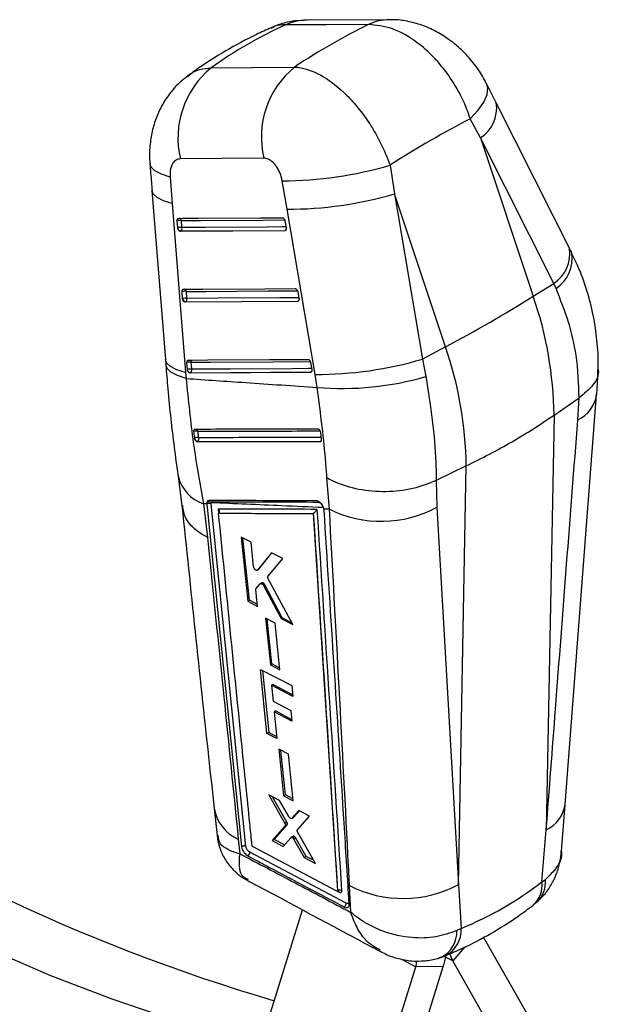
# Model space of a CAD drawing. Extents: x 35 to 509, y 18 to 386.
# Tile 21 of 21: x 432 to 484, y 291 to 378. Entities that reach past the tile are written whole.
import ezdxf

# ---------------------------------------------------------------- set-up
doc = ezdxf.new("R2010")
doc.units = 0
doc.header["$LTSCALE"] = 1.333333
doc.layers.get('0').update_dxf_attribs({"linetype": 'CONTINUOUS'})

msp = doc.modelspace()

# ---------------------------------------------------------------- linework, layer by layer
at = {"color": 7, "linetype": 'CONTINUOUS'}
for p, q in [((465.006235, 378.10751), (457.64931, 378.068991)), ((474.503919, 370.700672), (473.633383, 372.4287)), ((473.094595, 367.586871), (472.193797, 369.290779)), ((473.094595, 367.586871), (477.788284, 353.512061)), ((479.611157, 354.658764), (473.094595, 367.586871)), ((465.053794, 365.173321), (465.441664, 362.619437)), ((445.503102, 364.112926), (445.688888, 361.761834)), ((455.899654, 361.256117), (455.466226, 363.785317)), ((443.892654, 362.927414), (445.083609, 347.89407)), ((465.441664, 362.619437), (467.946111, 347.920259)), ((469.981689, 349.00541), (465.441664, 362.619437)), ((445.688888, 361.761834), (446.883018, 346.727301)), ((458.406593, 346.558703), (455.899654, 361.256117)), ((446.178542, 359.605347), (446.135863, 360.225789)), ((446.556552, 359.62139), (446.513871, 360.241834)), ((455.710341, 360.225002), (455.822268, 359.605162)), ((446.187807, 359.542942), (446.178542, 359.605347)), ((455.700387, 359.343468), (446.408583, 359.29115)), ((446.408583, 359.29115), (446.439876, 359.309215)), ((455.731548, 359.361457), (455.700387, 359.343468)), ((455.822268, 359.605162), (455.826243, 359.578022)), ((477.788284, 353.512061), (479.611157, 354.658764)), ((479.816463, 354.200111), (479.611157, 354.658764)), ((446.612394, 353.301677), (446.569678, 353.922098)), ((446.990416, 353.31778), (446.947698, 353.938195)), ((456.847248, 353.927256), (456.959118, 353.307384)), ((446.621563, 353.239725), (446.612394, 353.301677)), ((456.837159, 353.045659), (446.842526, 352.987515)), ((446.842526, 352.987515), (446.873797, 353.005567)), ((456.868337, 353.063658), (456.837159, 353.045659)), ((456.959118, 353.307384), (456.963141, 353.279802)), ((469.981689, 349.00541), (467.946111, 347.920259)), ((445.07956, 347.894793), (445.118777, 347.409271)), ((467.946111, 347.920259), (468.24424, 346.3677)), ((447.046527, 346.998166), (447.00379, 347.618576)), ((447.055629, 346.936517), (447.046527, 346.998166)), ((447.424556, 347.014306), (447.381817, 347.634711)), ((457.983714, 347.629256), (458.095553, 347.009378)), ((458.095553, 347.009378), (458.099608, 346.981482)), ((446.883018, 346.727301), (446.923322, 346.199752)), ((457.973541, 346.747626), (447.276717, 346.684023)), ((447.276717, 346.684023), (447.307975, 346.702068)), ((458.004729, 346.76563), (457.973541, 346.747626)), ((458.580854, 345.403003), (458.406593, 346.558703)), ((479.636259, 342.927859), (481.864877, 344.464218)), ((480.614375, 308.299779), (483.422473, 344.753525)), ((481.751613, 342.50597), (481.867249, 344.465808)), ((481.867249, 344.465808), (481.864877, 344.464218)), ((479.636259, 342.927859), (478.944929, 306.045174)), ((447.672182, 340.88981), (447.685608, 340.829904)), ((458.900426, 341.387739), (458.89396, 341.425027)), ((458.971538, 340.791975), (458.900426, 341.387739)), ((447.93243, 340.58008), (447.941604, 340.585376)), ((458.872849, 340.606145), (458.860415, 340.598967)), ((471.829664, 338.421208), (469.166131, 337.134103)), ((471.131875, 301.193923), (471.829664, 338.421208)), ((446.22006, 337.519533), (446.548774, 334.874891)), ((459.669036, 334.56501), (459.445805, 337.356049)), ((469.166131, 337.134103), (469.164818, 337.133457)), ((469.164818, 337.133457), (469.223471, 334.742505)), ((448.759023, 335.046954), (448.459575, 335.059889)), ((448.459575, 335.059889), (448.825196, 332.064533)), ((448.759023, 335.046954), (448.760952, 335.022458)), ((448.760952, 335.022458), (448.766508, 335.025666)), ((448.760952, 335.022458), (451.86022, 304.558997)), ((448.785457, 335.195217), (448.766508, 335.025666)), ((448.766508, 335.025666), (451.861093, 304.559501)), ((449.141651, 335.053773), (449.149311, 335.148838)), ((452.240976, 304.585689), (449.141651, 335.053773)), ((459.669036, 334.56501), (459.181978, 334.586923)), ((459.191696, 334.511647), (459.181978, 334.586923)), ((469.223471, 334.742505), (471.131875, 301.193923)), ((458.2274, 334.190756), (458.233126, 334.194824)), ((458.2274, 334.190756), (460.39109, 300.652228)), ((459.194535, 334.46778), (459.191696, 334.511647)), ((452.706904, 331.627563), (451.817647, 332.079393)), ((451.817647, 332.079393), (452.400723, 326.380626)), ((452.55577, 326.470133), (451.979712, 331.997044)), ((452.929759, 329.438193), (452.706904, 331.627563)), ((454.519588, 330.705412), (453.266354, 329.15958)), ((453.389979, 329.230947), (454.552526, 330.688636)), ((454.215952, 328.604136), (455.533235, 330.189104)), ((455.533235, 330.189104), (454.519588, 330.705412)), ((453.266354, 329.15958), (453.243868, 329.144763)), ((453.245594, 329.141895), (453.369933, 329.213674)), ((453.389979, 329.230947), (453.266354, 329.15958)), ((453.36953, 329.214302), (453.389979, 329.230947)), ((453.157565, 327.518105), (453.51496, 327.935121)), ((453.657084, 328.021642), (453.533768, 327.950453)), ((453.83645, 327.964371), (453.716892, 327.895351)), ((453.811064, 327.775557), (455.366726, 324.861728)), ((453.92911, 327.843701), (453.811066, 327.775556)), ((455.466633, 324.919403), (453.92911, 327.843701)), ((456.417853, 324.322465), (454.234478, 328.385261)), ((453.287189, 325.927097), (453.135102, 327.421019)), ((452.55577, 326.470133), (452.400723, 326.380626)), ((452.400723, 326.380626), (453.287189, 325.927097)), ((453.270678, 326.089273), (452.55577, 326.470133)), ((455.466633, 324.919403), (455.366726, 324.861728)), ((456.349947, 324.448824), (455.466633, 324.919403)), ((454.843012, 324.439506), (453.996447, 324.873622)), ((453.996447, 324.873622), (454.416737, 320.727416)), ((454.556188, 320.807919), (454.14009, 324.799965)), ((455.261092, 320.291953), (454.843012, 324.439506)), ((455.366726, 324.861728), (456.417853, 324.322465)), ((454.556188, 320.807919), (454.416737, 320.727416)), ((454.416737, 320.727416), (455.261092, 320.291953)), ((455.246133, 320.440355), (454.556188, 320.807919)), ((453.534724, 320.325208), (456.325672, 318.883701)), ((454.11706, 314.625411), (453.534724, 320.325208)), ((453.710219, 320.234567), (454.285187, 314.722468)), ((454.661027, 318.992745), (454.515202, 318.908561)), ((454.515202, 318.908561), (454.659271, 317.488842)), ((456.421915, 317.921961), (454.515202, 318.908561)), ((454.661027, 318.992745), (456.407906, 318.061954)), ((456.325672, 318.883701), (456.421915, 317.921961)), ((454.659271, 317.488842), (456.227045, 316.675977)), ((454.90772, 316.627759), (454.755556, 316.539916)), ((454.755556, 316.539916), (454.996238, 314.167586)), ((456.322223, 315.726412), (454.755556, 316.539916)), ((454.90772, 316.627759), (456.306589, 315.882396)), ((456.227045, 316.675977), (456.322223, 315.726412)), ((454.285187, 314.722468), (454.11706, 314.625411)), ((454.996238, 314.167586), (454.11706, 314.625411)), ((454.285187, 314.722468), (454.97736, 314.353659)), ((456.018313, 312.777284), (455.178738, 313.215436)), ((455.178738, 313.215436), (455.598594, 309.068905)), ((455.770349, 309.168057), (455.358238, 313.121761)), ((456.435202, 308.628966), (456.018313, 312.777284)), ((455.228087, 308.674323), (454.267839, 309.1794)), ((454.267839, 309.1794), (455.705933, 306.632301)), ((455.770349, 309.168057), (455.598594, 309.068905)), ((456.41557, 308.824321), (455.770349, 309.168057)), ((455.885441, 306.735929), (454.610395, 308.999221)), ((456.050671, 307.235731), (455.228087, 308.674323)), ((455.598594, 309.068905), (456.435202, 308.628966)), ((480.294666, 304.145773), (480.613057, 308.301512)), ((449.417357, 307.939248), (449.674392, 305.560196)), ((456.941649, 307.772141), (456.332918, 307.086007)), ((456.506843, 307.186412), (456.997429, 307.742742)), ((457.881332, 307.276944), (456.941649, 307.772141)), ((454.767232, 305.205325), (455.908563, 306.505069)), ((455.885441, 306.735929), (455.705933, 306.632301)), ((455.908563, 306.505069), (455.728421, 306.401075)), ((456.332914, 307.086009), (456.314619, 307.076025)), ((456.316339, 307.072993), (456.49046, 307.173511)), ((456.506843, 307.186412), (456.332918, 307.086007)), ((456.82897, 306.059341), (457.881332, 307.276944)), ((455.728421, 306.401075), (454.579073, 305.096704)), ((458.425678, 303.053867), (456.852914, 305.827066)), ((478.558587, 301.418244), (478.944929, 306.045174)), ((451.568405, 305.22338), (451.700316, 303.927624)), ((454.767232, 305.205325), (454.579073, 305.096704)), ((454.579073, 305.096704), (455.5535, 304.579626)), ((455.675667, 304.721362), (454.767232, 305.205325)), ((455.5535, 304.579626), (456.223876, 305.35739)), ((456.422861, 305.476535), (456.241944, 305.372094)), ((456.583445, 305.435527), (456.402983, 305.331349)), ((456.688535, 305.310479), (456.508094, 305.206313)), ((456.508094, 305.206313), (457.413517, 303.591813)), ((457.597035, 303.697756), (456.688535, 305.310479)), ((461.151238, 299.536697), (452.583355, 304.081624)), ((452.791789, 304.664491), (452.789399, 304.679051)), ((460.313559, 300.60572), (452.886452, 304.535506)), ((457.597035, 303.697756), (457.413517, 303.591813)), ((457.413517, 303.591813), (458.425678, 303.053867)), ((458.261164, 303.343944), (457.597035, 303.697756)), ((478.558587, 301.418244), (478.869522, 301.632556)), ((460.370203, 300.600564), (460.381278, 300.606957)), ((460.39241, 300.65299), (460.39109, 300.652228)), ((460.392408, 300.652991), (460.392441, 300.653358)), ((461.577141, 298.711662), (461.456661, 301.094103)), ((471.131875, 301.193923), (471.387614, 297.282855)), ((453.556675, 286.96286), (457.268065, 298.940108)), ((471.387614, 297.282855), (470.99321, 297.090443)), ((477.343487, 289.536342), (473.36782, 296.500156)), ((474.971026, 286.79124), (470.631471, 294.392446)), ((463.529959, 281.561963), (467.343869, 293.870062)), ((465.973961, 281.597345), (469.787872, 293.905447)), ((469.787872, 293.905447), (467.343869, 293.870062))]:
    msp.add_line(p, q, dxfattribs=at)
at = {"color": 8, "linetype": 'CONTINUOUS'}
for p, q in [((449.782251, 334.581591), (449.818442, 334.222051)), ((460.36674, 300.600663), (460.523583, 300.517558)), ((471.705992, 295.635741), (470.631471, 294.392446)), ((466.07296, 294.558306), (467.343869, 293.870062)), ((470.631471, 294.392446), (469.994112, 294.737598))]:
    msp.add_line(p, q, dxfattribs=at)
at = {"color": 7, "linetype": 'CONTINUOUS', "flags": 128}
for points in [[(463.128328, 377.678487), (459.420285, 377.659121), (455.771605, 377.640073)], [(449.144696, 373.813608), (452.823527, 373.853542), (456.565324, 373.894073)], [(481.022362, 357.772942), (479.592456, 360.609522), (474.506135, 370.700664)], [(453.830007, 365.79451), (450.090935, 365.760146), (446.414789, 365.726321)], [(446.263842, 360.440458), (446.608502, 360.442387), (447.987136, 360.450111), (453.50158, 360.480964), (455.486081, 360.492037)], [(446.439876, 359.309215), (451.066947, 359.335263), (455.731548, 359.361457)], [(446.697686, 354.13678), (447.042466, 354.13879), (448.421584, 354.146785), (453.937976, 354.17875), (456.62294, 354.194277)], [(446.873797, 353.005567), (451.852337, 353.034533), (456.868337, 353.063658)], [(447.131818, 347.833275), (447.476679, 347.835321), (448.856124, 347.843507), (454.373834, 347.876229), (457.759371, 347.896278)], [(447.307975, 346.702068), (452.637644, 346.73377), (458.004729, 346.76563)], [(453.567041, 286.996311), (451.114003, 287.615989), (445.751858, 289.161554), (440.340961, 290.980612), (434.889728, 293.070335), (429.406634, 295.427469), (423.900211, 298.048351), (418.379018, 300.928903), (412.851647, 304.064647), (407.326686, 307.45071), (401.812741, 311.081814)], [(451.860245, 304.558766), (451.861987, 304.544885), (451.86373, 304.530997)]]:
    msp.add_lwpolyline(points, dxfattribs=at)
at = {"color": 8, "linetype": 'CONTINUOUS', "flags": 128}
for points in [[(472.193797, 369.290779), (472.895766, 370.046675), (473.399037, 370.772228), (473.686082, 371.44216), (473.746901, 372.033158), (473.633667, 372.429906)], [(445.503102, 364.112926), (444.726758, 364.357697), (444.156996, 364.652271), (443.812871, 364.986814), (443.707343, 365.283631)], [(445.688888, 361.761834), (444.915888, 362.003484), (444.347255, 362.294583), (444.001815, 362.625483), (443.892556, 362.928361)], [(446.513871, 360.241834), (446.858537, 360.243769), (448.237196, 360.251539), (453.751735, 360.28255), (455.69008, 360.293424)], [(455.809904, 359.673633), (455.503525, 359.671901), (454.124859, 359.664138), (448.610101, 359.633001), (446.556552, 359.62139)], [(455.767382, 359.367669), (455.760908, 359.365523), (455.731548, 359.361457)], [(446.947698, 353.938195), (447.292483, 353.940209), (448.671616, 353.948241), (454.188071, 353.980311), (456.826992, 353.995624)], [(456.946771, 353.375802), (456.640153, 353.374014), (455.261028, 353.365998), (449.744447, 353.333855), (446.990416, 353.31778)], [(456.904019, 353.069817), (456.897664, 353.067721), (456.868337, 353.063658)], [(446.883018, 346.727301), (446.108977, 346.968923), (445.539417, 347.260125), (445.193215, 347.591221), (445.083412, 347.894983)], [(447.381817, 347.634711), (447.726682, 347.636761), (449.106138, 347.644978), (454.623892, 347.677776), (457.96346, 347.697594)], [(446.923322, 346.199752), (446.149143, 346.452178), (445.57901, 346.753703), (445.231781, 347.094355), (445.119874, 347.418149)], [(458.083216, 347.077752), (457.776434, 347.075934), (456.396992, 347.067736), (450.879164, 347.034895), (447.424556, 347.014306)], [(458.040309, 346.771761), (458.034033, 346.769684), (458.004729, 346.76563)]]:
    msp.add_lwpolyline(points, dxfattribs=at)
at = {"color": 8, "linetype": 'CONTINUOUS'}
for centre, radius, start, end in [((457.680291, 373.608603), 4.460475, 90.3705407, 115.33504909), ((465.037227, 373.647312), 4.460299, 90.39303621, 115.33914134), ((471.347736, 370.255579), 3.189596, 303.20759853, 8.01452685), ((446.273312, 360.212478), 0.242344, 6.95751167, 72.19159007), ((455.606149, 359.564449), 0.238601, 301.70601646, 335.0619582), ((477.863701, 357.327577), 3.19001, 303.21553212, 8.01980418), ((478.04344, 356.883331), 3.216097, 303.45600641, 8.69999124), ((446.707143, 353.908819), 0.242342, 6.9623229, 72.19234095), ((456.742753, 353.266772), 0.238803, 301.72814949, 335.16973361), ((447.140038, 347.604765), 0.243627, 7.06041857, 70.88761661), ((457.880993, 346.966584), 0.235994, 301.62227787, 332.51312278), ((480.477644, 345.193989), 2.974634, 295.35831186, 351.61741242), ((447.736546, 341.454731), 0.243238, 13.42259712, 65.981011), ((458.743094, 340.814643), 0.245576, 301.89542306, 339.09440534), ((449.567975, 338.312548), 3.436327, 193.176087, 251.18256097), ((449.044578, 335.1447), 0.240842, 21.99192962, 56.40253641), ((477.667604, 308.735527), 2.97818, 295.39741261, 351.61670067), ((453.026443, 308.58912), 3.66798, 190.1545102, 246.57775474), ((476.240056, 301.114927), 2.338287, 311.46249544, 7.4532803), ((476.468997, 301.393222), 2.412427, 313.8451485, 5.69361612), ((468.434952, 296.995121), 2.560033, 297.98628355, 2.13388656), ((468.792728, 297.171248), 2.597284, 297.7948961, 2.46280196)]:
    msp.add_arc(centre, radius, start, end, dxfattribs=at)
at = {"color": 7, "linetype": 'CONTINUOUS'}
for centre, radius, start, end in [((454.27228, 367.578373), 8.072811, 129.43238183, 193.26283993), ((461.684093, 367.653749), 8.071148, 129.36110155, 193.31804249), ((455.522505, 397.203422), 33.418152, 269.90350961, 286.57157867), ((456.020632, 394.483763), 33.227866, 269.7913943, 286.47088388), ((446.356819, 359.481055), 0.776821, 78.33593181, 106.52513429), ((446.399493, 358.860677), 0.776758, 78.33443111, 106.52610062), ((446.507968, 359.635439), 0.333254, 196.1143617, 258.21005564), ((446.267899, 359.551384), 0.297021, 305.38058821, 13.63259434), ((446.790729, 353.177727), 0.7765, 78.33727534, 106.5394811), ((446.833458, 352.557298), 0.776511, 78.33834597, 106.54023593), ((446.941995, 353.331961), 0.333442, 196.05844087, 258.19822254), ((446.701744, 353.24772), 0.297052, 305.39435123, 13.64186313), ((410.849581, 460.451092), 126.161588, 297.95003219, 302.04459127), ((446.104899, 342.526794), 33.533759, 0.68527673, 19.12246083), ((438.298304, 338.020142), 33.533759, 0.68527673, 19.12246083), ((458.525596, 379.824222), 33.265732, 269.79503273, 286.45067309), ((447.224921, 346.874174), 0.776552, 78.34355589, 106.54450668), ((447.267668, 346.253754), 0.776565, 78.34437205, 106.54499708), ((447.376258, 347.028592), 0.333587, 196.02239747, 258.18845902), ((447.135886, 346.944205), 0.29706, 305.40176978, 13.64951945), ((460.800092, 372.054342), 26.743577, 265.24000288, 286.16191639), ((447.836666, 340.937776), 0.589436, 76.61260596, 114.33993773), ((447.919193, 340.367714), 0.57758, 76.77404386, 115.31949047), ((448.012467, 340.915828), 0.337964, 194.72850771, 257.89660096), ((447.765357, 340.831272), 0.302535, 305.63114244, 19.04142751), ((448.98035, 334.689092), 0.398761, 66.13990978, 122.42978461), ((448.934532, 334.914291), 0.318029, 47.5190834, 117.95292269), ((464.273867, 343.933273), 10.438813, 243.82425868, 298.30427945), ((501.020315, 448.213549), 164.012481, 234.93887453, 253.61863945), ((460.389461, 300.515096), 0.134145, 1.05162656, 57.82138804), ((466.199201, 310.358614), 10.407827, 242.89191756, 298.29028832), ((496.61763, 433.063144), 162.433345, 238.70777276, 254.59636198), ((465.755553, 294.381605), 1.668659, 342.14801692, 0.69512939), ((462.932131, 296.044858), 7.181801, 342.66888035, 350.63289525), ((473.111694, 295.785184), 2.844508, 195.9057938, 209.31583903)]:
    msp.add_arc(centre, radius, start, end, dxfattribs=at)
for centre, major_axis, ratio, start_param, end_param in [((500.673889, 318.21886), (56.683738, -50.939667), 0.659892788, 2.85568221, 3.003798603), ((445.089375, 317.92149), (39.691679, 61.33072), 0.415207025, 0.607848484, 0.754552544), ((445.089375, 317.92149), (47.784841, 53.797117), 0.310002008, 0.66986093, 0.829522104), ((453.792742, 327.813276), (-0.141054, 0.205708), 0.531590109, 4.502269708, 5.124451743), ((456.558349, 305.267719), (-0.14162, 0.206533), 0.531590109, 4.558623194, 5.231346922), ((431.187439, 370.682668), (-45.127891, 70.833131), 0.615349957, 3.034287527, 3.194533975)]:
    msp.add_ellipse(centre, major_axis=major_axis, ratio=ratio, start_param=start_param, end_param=end_param, dxfattribs=at)
for points, knots in [([(457.651642, 378.053771), (457.295691, 378.043487), (456.509982, 378.020786), (455.439487, 377.788496), (454.771934, 377.497282), (454.499808, 377.37857)], [0, 0, 0, 0, 0.3291386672, 0.7265256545, 1, 1, 1, 1]), ([(472.193797, 369.290779), (472.183852, 369.321702), (472.014136, 369.849406), (471.608509, 370.873209), (470.849709, 372.305326), (469.938781, 373.635639), (468.821665, 374.936075), (467.270443, 376.304992), (465.24283, 377.482381), (463.834801, 377.612967), (463.128328, 377.678487)], [0, 0, 0, 0, 0.006921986, 0.118125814, 0.229328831, 0.339385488, 0.4494412, 0.588399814, 0.793481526, 1, 1, 1, 1]), ([(473.619179, 372.418031), (473.568113, 372.531216), (473.320011, 373.081129), (472.685244, 374.00813), (471.705072, 375.178989), (470.558517, 376.190128), (469.325845, 376.996957), (468.064454, 377.586332), (466.77065, 377.951987), (465.743134, 378.119293), (465.15844, 378.091006), (465.00944, 378.083797)], [0, 0, 0, 0, 0.034408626, 0.167175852, 0.30687788, 0.452984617, 0.585557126, 0.713449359, 0.837961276, 0.958707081, 1, 1, 1, 1]), ([(454.482102, 377.38944), (454.045786, 377.193416), (452.662397, 376.5719), (450.440694, 375.367701), (448.435182, 374.103196), (447.356587, 373.311527), (447.089922, 373.1158)], [0, 0, 0, 0, 0.165639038, 0.525176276, 0.882607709, 1, 1, 1, 1]), ([(447.101624, 373.100285), (446.870081, 372.930182), (446.292995, 372.506224), (445.522013, 371.644887), (444.798931, 370.580587), (444.25211, 369.412289), (443.875162, 368.177641), (443.689062, 366.865613), (443.6357, 365.888547), (443.711575, 365.355682), (443.722011, 365.282391)], [0, 0, 0, 0, 0.096506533, 0.240528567, 0.386541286, 0.528870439, 0.674019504, 0.819908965, 0.975229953, 1, 1, 1, 1]), ([(456.565324, 373.894073), (456.681323, 373.88624), (457.404752, 373.837386), (458.873494, 373.313903), (460.638408, 372.003679), (461.979927, 370.58871), (462.93953, 369.340441), (463.777453, 368.014475), (464.505951, 366.609633), (464.871179, 365.652092), (465.053794, 365.173321)], [0, 0, 0, 0, 0.039807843, 0.248262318, 0.452890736, 0.569112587, 0.676204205, 0.783297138, 0.891648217, 1, 1, 1, 1]), ([(443.707585, 365.284651), (443.750232, 364.734732), (443.811158, 363.949115), (443.874631, 363.162948), (443.893674, 362.927085)], [0, 0, 0, 0, 0.699983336, 1, 1, 1, 1]), ([(446.414789, 365.726321), (446.280566, 365.707082), (446.14572, 365.687754), (445.913845, 365.545794), (445.740031, 365.366686), (445.552359, 364.947623), (445.482846, 364.523926), (445.498462, 364.207071), (445.503102, 364.112926)], [0, 0, 0, 0, 0.235155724, 0.236246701, 0.472333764, 0.635244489, 0.891622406, 1, 1, 1, 1]), ([(455.466226, 363.785317), (455.465296, 363.790672), (455.426129, 364.016292), (455.297943, 364.467577), (455.028923, 364.975959), (454.706974, 365.383225), (454.34601, 365.680229), (454.023351, 365.790249), (453.856763, 365.79392), (453.830007, 365.79451)], [0, 0, 0, 0, 0.005216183, 0.219788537, 0.434652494, 0.550720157, 0.753912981, 0.960475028, 1, 1, 1, 1]), ([(446.135863, 360.225789), (446.13546, 360.234219), (446.13368, 360.271382), (446.141928, 360.333371), (446.171623, 360.396316), (446.2144, 360.433983), (446.24856, 360.438456), (446.263842, 360.440458)], [0, 0, 0, 0, 0.071500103, 0.315226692, 0.558976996, 0.80270004, 1, 1, 1, 1]), ([(455.486081, 360.492037), (455.48984, 360.49194), (455.512999, 360.49134), (455.558074, 360.475954), (455.617091, 360.427779), (455.666903, 360.357115), (455.697331, 360.28538), (455.707007, 360.240472), (455.710341, 360.225002)], [0, 0, 0, 0, 0.041056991, 0.252958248, 0.46485773, 0.676753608, 0.888649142, 1, 1, 1, 1]), ([(446.408583, 359.29115), (446.388891, 359.29392), (446.349512, 359.299459), (446.289775, 359.344053), (446.238005, 359.41004), (446.204155, 359.480758), (446.192099, 359.526616), (446.187807, 359.542942)], [0, 0, 0, 0, 0.217810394, 0.435567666, 0.654697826, 0.877066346, 1, 1, 1, 1]), ([(455.826243, 359.578022), (455.827619, 359.548303), (455.830369, 359.488859), (455.808086, 359.41447), (455.768961, 359.362822), (455.729089, 359.344796), (455.70516, 359.343689), (455.700387, 359.343468)], [0, 0, 0, 0, 0.237464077, 0.474992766, 0.710447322, 0.942250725, 1, 1, 1, 1]), ([(481.222851, 357.367389), (481.177346, 357.462264), (481.112116, 357.598267), (481.040537, 357.733422), (481.018891, 357.774293)], [0, 0, 0, 0, 0.697598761, 1, 1, 1, 1]), ([(483.546366, 346.993538), (483.547963, 347.014313), (483.606392, 347.774715), (483.505808, 349.303128), (483.223109, 351.546052), (482.668371, 353.759365), (482.007877, 355.704386), (481.433899, 356.879732), (481.200732, 357.357193)], [0, 0, 0, 0, 0.005994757, 0.219410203, 0.432558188, 0.642409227, 0.854735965, 1, 1, 1, 1]), ([(446.569678, 353.922098), (446.569269, 353.930681), (446.567493, 353.967994), (446.575851, 354.030072), (446.605651, 354.092905), (446.648422, 354.130373), (446.682499, 354.134805), (446.697686, 354.13678)], [0, 0, 0, 0, 0.072816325, 0.316541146, 0.560294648, 0.804040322, 1, 1, 1, 1]), ([(456.62294, 354.194277), (456.626799, 354.194177), (456.650065, 354.193574), (456.695266, 354.178034), (456.754267, 354.129734), (456.804028, 354.058984), (456.834323, 353.987346), (456.843951, 353.942581), (456.847248, 353.927256)], [0, 0, 0, 0, 0.042132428, 0.254025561, 0.465917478, 0.677802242, 0.88968938, 1, 1, 1, 1]), ([(481.864877, 344.464218), (481.823041, 345.723951), (481.749471, 347.939179), (480.991824, 351.238943), (480.210596, 353.207143), (479.816463, 354.200111)], [0, 0, 0, 0, 0.39513567, 0.694842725, 1, 1, 1, 1]), ([(446.842526, 352.987515), (446.822828, 352.990281), (446.783436, 352.995812), (446.723675, 353.040392), (446.671893, 353.106381), (446.637952, 353.177228), (446.625885, 353.223242), (446.621563, 353.239725)], [0, 0, 0, 0, 0.2175630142, 0.4350748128, 0.6539588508, 0.8760446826, 1, 1, 1, 1]), ([(456.963141, 353.279802), (456.964477, 353.250093), (456.967149, 353.190666), (456.944746, 353.116366), (456.905518, 353.064832), (456.865675, 353.046971), (456.841835, 353.045874), (456.837159, 353.045659)], [0, 0, 0, 0, 0.237749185, 0.475563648, 0.711295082, 0.943371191, 1, 1, 1, 1]), ([(447.00379, 347.618576), (447.003378, 347.627262), (447.001605, 347.664675), (447.010036, 347.726811), (447.039905, 347.789568), (447.082681, 347.826895), (447.116696, 347.831311), (447.131818, 347.833275)], [0, 0, 0, 0, 0.07369305, 0.317415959, 0.561160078, 0.804913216, 1, 1, 1, 1]), ([(457.759371, 347.896278), (457.763298, 347.896173), (457.786639, 347.895552), (457.831925, 347.879911), (457.890919, 347.831546), (457.940639, 347.760719), (457.970851, 347.689152), (457.980443, 347.644485), (457.983714, 347.629256)], [0, 0, 0, 0, 0.042863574, 0.254747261, 0.46663052, 0.678520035, 0.8903895, 1, 1, 1, 1]), ([(445.125167, 347.417342), (445.179117, 346.70027), (445.302118, 345.065424), (445.552069, 342.61586), (445.858969, 340.079164), (446.08559, 338.38581), (446.216103, 337.570384), (446.222956, 337.527563)], [0, 0, 0, 0, 0.204176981, 0.465501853, 0.723058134, 0.985456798, 1, 1, 1, 1]), ([(447.276717, 346.684023), (447.257014, 346.686787), (447.217614, 346.692312), (447.15784, 346.736884), (447.106049, 346.802865), (447.072043, 346.873801), (447.059972, 346.919925), (447.055629, 346.936517)], [0, 0, 0, 0, 0.217391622, 0.434733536, 0.653443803, 0.875327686, 1, 1, 1, 1]), ([(458.099608, 346.981482), (458.100916, 346.95178), (458.103535, 346.892366), (458.081052, 346.818128), (458.041758, 346.766666), (458.001925, 346.748933), (457.978151, 346.747838), (457.973541, 346.747626)], [0, 0, 0, 0, 0.237934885, 0.475959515, 0.71188687, 0.944133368, 1, 1, 1, 1]), ([(483.541613, 346.993516), (483.544624, 346.982137), (483.667941, 346.515944), (483.193263, 345.575752), (482.309254, 344.835789), (481.867249, 344.465808)], [0, 0, 0, 0, 0.012355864, 0.5061776, 1, 1, 1, 1]), ([(483.429652, 344.758049), (483.434167, 344.808217), (483.501329, 345.554436), (483.522437, 346.280111), (483.542126, 346.956999)], [0, 0, 0, 0, 0.067230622, 1, 1, 1, 1]), ([(446.923322, 346.199752), (448.690187, 346.077604), (452.57651, 345.808932), (456.461903, 345.546256), (458.580854, 345.403003)], [0, 0, 0, 0, 0.454636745, 1, 1, 1, 1]), ([(446.923322, 346.199752), (447.119263, 344.262624), (447.516086, 340.339539), (448.14248, 336.834314), (448.459575, 335.059889)], [0, 0, 0, 0, 0.493776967, 1, 1, 1, 1]), ([(468.24424, 346.3677), (468.449343, 345.06097), (468.865108, 342.412087), (469.121662, 339.356314), (469.155576, 337.661552), (469.166131, 337.134103)], [0, 0, 0, 0, 0.401412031, 0.813705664, 1, 1, 1, 1]), ([(459.445805, 337.356049), (459.414782, 337.797086), (459.312652, 339.249048), (459.038873, 341.907782), (458.734689, 344.229057), (458.580854, 345.403003)], [0, 0, 0, 0, 0.177383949, 0.583975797, 1, 1, 1, 1]), ([(471.829664, 338.421208), (473.215971, 339.121883), (475.988584, 340.523234), (478.420367, 342.126318), (479.636259, 342.927859)], [0, 0, 0, 0, 0.500000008, 1, 1, 1, 1]), ([(478.944929, 306.045174), (479.219034, 309.630361), (480.147934, 321.779998), (481.088556, 333.936606), (481.751613, 342.50597)], [0, 0, 0, 0, 0.295085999, 1, 1, 1, 1]), ([(447.704938, 341.671535), (447.687438, 341.668983), (447.651416, 341.663731), (447.612248, 341.622018), (447.590421, 341.558559), (447.590026, 341.50423), (447.59362, 341.475695), (447.59373, 341.47482)], [0, 0, 0, 0, 0.2376093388, 0.4890978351, 0.740571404, 0.9920418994, 1, 1, 1, 1]), ([(458.649081, 341.698727), (458.536664, 341.698415), (457.96646, 341.696831), (455.565367, 341.690223), (452.02916, 341.681162), (448.952377, 341.674312), (447.704938, 341.671535)], [0, 0, 0, 0, 0.03079906, 0.156219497, 0.65790071, 1, 1, 1, 1]), ([(458.89396, 341.425027), (458.885638, 341.453884), (458.868996, 341.511596), (458.821785, 341.591164), (458.764473, 341.653393), (458.70371, 341.692107), (458.666431, 341.696624), (458.649081, 341.698727)], [0, 0, 0, 0, 0.205318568, 0.41062744, 0.615945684, 0.821262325, 1, 1, 1, 1]), ([(447.59373, 341.47482), (447.614819, 341.313499), (447.64035, 341.118186), (447.667463, 340.923664), (447.672182, 340.88981)], [0, 0, 0, 0, 0.825967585, 1, 1, 1, 1]), ([(447.685608, 340.829904), (447.696218, 340.801495), (447.717437, 340.744678), (447.77029, 340.669439), (447.831321, 340.613035), (447.887994, 340.584019), (447.920078, 340.581175), (447.93243, 340.58008)], [0, 0, 0, 0, 0.216351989, 0.43268969, 0.648890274, 0.864836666, 1, 1, 1, 1]), ([(448.051338, 340.929974), (448.039885, 341.012336), (448.013001, 341.205668), (447.987676, 341.399778), (447.973141, 341.511195)], [0, 0, 0, 0, 0.426014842, 1, 1, 1, 1]), ([(458.860415, 340.598967), (458.878874, 340.601803), (458.915791, 340.607476), (458.95415, 340.651371), (458.975358, 340.714109), (458.972784, 340.766586), (458.971538, 340.791975)], [0, 0, 0, 0, 0.2538713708, 0.5077373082, 0.7618409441, 1, 1, 1, 1]), ([(447.93243, 340.58008), (448.871739, 340.581432), (450.75036, 340.584136), (454.392549, 340.590179), (457.096558, 340.595498), (458.860415, 340.598967)], [0, 0, 0, 0, 0.257988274, 0.515977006, 1, 1, 1, 1]), ([(447.941604, 340.585376), (449.820909, 340.588488), (453.463138, 340.594519), (457.108439, 340.602353), (458.872849, 340.606145)], [0, 0, 0, 0, 0.515976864, 1, 1, 1, 1]), ([(469.164818, 337.133457), (468.491716, 336.860293), (467.145512, 336.313964), (464.690546, 336.053659), (462.255576, 336.255073), (460.549903, 336.782826), (459.6976, 337.210828), (459.475464, 337.338944), (459.445805, 337.356049)], [0, 0, 0, 0, 0.228047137, 0.456094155, 0.684146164, 0.912206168, 0.988278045, 1, 1, 1, 1]), ([(446.55584, 334.858666), (447.334006, 327.413663), (448.272742, 318.43242), (449.253103, 309.474084), (449.420794, 307.941763)], [0, 0, 0, 0, 0.8289501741, 1, 1, 1, 1]), ([(448.825196, 332.064533), (448.781867, 332.086915), (448.495006, 332.235096), (447.705256, 332.737652), (446.801771, 333.646532), (446.678877, 334.512674), (446.6256, 334.888159)], [0, 0, 0, 0, 0.032858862, 0.217542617, 0.660793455, 1, 1, 1, 1]), ([(448.982327, 335.340901), (448.940413, 335.334907), (448.856586, 335.32292), (448.779241, 335.228012), (448.756352, 335.124849), (448.758609, 335.059025), (448.759023, 335.046954)], [0, 0, 0, 0, 0.309935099, 0.619857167, 0.930289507, 1, 1, 1, 1]), ([(458.497099, 335.321076), (456.910601, 335.323947), (453.737605, 335.329688), (450.56742, 335.337163), (448.982327, 335.340901)], [0, 0, 0, 0, 0.499999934, 1, 1, 1, 1]), ([(449.149311, 335.148838), (449.151567, 335.154957), (449.162425, 335.184405), (449.196301, 335.224724), (449.244019, 335.231499), (449.267895, 335.23489)], [0, 0, 0, 0, 0.115865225, 0.557604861, 1, 1, 1, 1]), ([(449.267895, 335.23489), (450.852757, 335.230246), (454.022483, 335.22096), (457.195006, 335.213427), (458.781268, 335.20966)], [0, 0, 0, 0, 0.499999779, 1, 1, 1, 1]), ([(458.586446, 334.55754), (457.090052, 334.561333), (454.154447, 334.568773), (451.2206, 334.577374), (449.782251, 334.581591)], [0, 0, 0, 0, 0.509739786, 1, 1, 1, 1]), ([(449.782251, 334.581591), (449.782969, 334.580783), (449.787732, 334.575423), (449.815853, 334.542094), (449.854706, 334.479364), (449.879988, 334.392668), (449.878375, 334.316874), (449.855495, 334.254493), (449.824621, 334.226449), (449.810177, 334.21333)], [0, 0, 0, 0, 0.007094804, 0.047096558, 0.287223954, 0.494899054, 0.67626279, 0.848547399, 1, 1, 1, 1]), ([(458.233126, 334.194824), (458.246021, 334.204672), (458.275224, 334.226972), (458.332811, 334.277638), (458.415256, 334.357222), (458.507469, 334.457381), (458.562321, 334.525043), (458.586072, 334.557036), (458.586446, 334.55754)], [0, 0, 0, 0, 0.08420542, 0.190695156, 0.358774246, 0.662840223, 0.994684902, 1, 1, 1, 1]), ([(459.132911, 334.749457), (459.12983, 334.756847), (459.100741, 334.826612), (459.026532, 334.959577), (458.889303, 335.125515), (458.734633, 335.249677), (458.598707, 335.312553), (458.524869, 335.318747), (458.497099, 335.321076)], [0, 0, 0, 0, 0.025178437, 0.237670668, 0.449924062, 0.661600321, 0.872730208, 1, 1, 1, 1]), ([(460.772818, 300.669191), (460.415839, 306.256072), (459.693834, 317.555783), (458.958308, 328.848332), (458.586446, 334.55754)], [0, 0, 0, 0, 0.494426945, 1, 1, 1, 1]), ([(459.181978, 334.586923), (459.176642, 334.611544), (459.165158, 334.66454), (459.144156, 334.719845), (459.132911, 334.749457)], [0, 0, 0, 0, 0.464578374, 1, 1, 1, 1]), ([(461.456661, 301.094103), (461.4277, 301.661207), (460.858113, 312.814437), (460.248065, 323.973422), (459.669036, 334.56501)], [0, 0, 0, 0, 0.0508466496, 1, 1, 1, 1]), ([(449.810177, 334.21333), (449.869752, 334.213154), (450.382369, 334.211643), (452.707333, 334.204961), (455.453501, 334.197575), (457.747206, 334.191937), (458.2274, 334.190756)], [0, 0, 0, 0, 0.021241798, 0.182775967, 0.828911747, 1, 1, 1, 1]), ([(452.789399, 304.679051), (452.780937, 304.761973), (452.71439, 305.414093), (452.415859, 308.343286), (451.425974, 318.100444), (450.503761, 327.296848), (449.810177, 334.21333)], [0, 0, 0, 0, 0.0084305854, 0.0662999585, 0.297777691, 1, 1, 1, 1]), ([(458.233126, 334.194824), (458.233163, 334.194262), (458.598049, 328.600044), (459.323279, 317.422522), (460.036262, 306.239234), (460.39241, 300.65299)], [0, 0, 0, 0, 0.000050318, 0.500507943, 1, 1, 1, 1]), ([(461.427262, 299.464145), (461.418471, 299.604911), (461.374517, 300.308742), (461.189546, 303.264636), (460.463352, 314.796396), (459.756382, 325.757056), (459.194535, 334.46778)], [0, 0, 0, 0, 0.012056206, 0.060280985, 0.253180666, 1, 1, 1, 1]), ([(448.825196, 332.064533), (449.309373, 327.338944), (450.227357, 318.379378), (451.138046, 309.445309), (451.568405, 305.22338)], [0, 0, 0, 0, 0.527434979, 1, 1, 1, 1]), ([(453.078378, 329.184356), (453.058745, 329.202103), (453.019485, 329.237593), (452.971927, 329.307874), (452.940168, 329.377637), (452.933, 329.419342), (452.929759, 329.438193)], [0, 0, 0, 0, 0.260965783, 0.521882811, 0.78389959, 1, 1, 1, 1]), ([(453.228672, 329.134744), (453.212263, 329.132744), (453.179511, 329.128753), (453.125208, 329.150221), (453.091801, 329.174572), (453.078378, 329.184356)], [0, 0, 0, 0, 0.375232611, 0.748953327, 1, 1, 1, 1]), ([(454.234478, 328.385261), (454.223082, 328.409668), (454.200293, 328.458475), (454.190084, 328.527613), (454.197303, 328.576507), (454.211071, 328.596904), (454.215952, 328.604136)], [0, 0, 0, 0, 0.281535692, 0.563015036, 0.84506005, 1, 1, 1, 1]), ([(453.135102, 327.421019), (453.134615, 327.442173), (453.133706, 327.481631), (453.150005, 327.506547), (453.157565, 327.518104)], [0, 0, 0, 0, 0.536112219, 1, 1, 1, 1]), ([(453.535533, 327.947428), (453.541407, 327.951667), (453.559663, 327.964842), (453.605684, 327.960889), (453.662918, 327.938626), (453.69996, 327.908927), (453.716892, 327.895351)], [0, 0, 0, 0, 0.143349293, 0.445553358, 0.746564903, 1, 1, 1, 1]), ([(453.83645, 327.964371), (453.816662, 327.980444), (453.777087, 328.012591), (453.718958, 328.032903), (453.677948, 328.034389), (453.662263, 328.022519), (453.658343, 328.019552)], [0, 0, 0, 0, 0.299907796, 0.599813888, 0.89998452, 1, 1, 1, 1]), ([(453.716892, 327.895351), (453.736446, 327.876058), (453.772493, 327.840492), (453.798957, 327.795941), (453.811066, 327.775556)], [0, 0, 0, 0, 0.542446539, 1, 1, 1, 1]), ([(455.705933, 306.632302), (455.71797, 306.607863), (455.742042, 306.558989), (455.755048, 306.488577), (455.750278, 306.433774), (455.734977, 306.410883), (455.728421, 306.401075)], [0, 0, 0, 0, 0.266371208, 0.532706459, 0.799793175, 1, 1, 1, 1]), ([(455.908563, 306.505069), (455.916814, 306.518628), (455.933315, 306.545746), (455.933065, 306.609205), (455.916371, 306.675267), (455.894696, 306.717776), (455.885441, 306.735929)], [0, 0, 0, 0, 0.2667462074, 0.5334602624, 0.8007727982, 1, 1, 1, 1]), ([(456.169276, 307.102084), (456.149225, 307.118397), (456.109126, 307.151024), (456.070786, 307.201963), (456.053611, 307.230795), (456.050671, 307.235731)], [0, 0, 0, 0, 0.453216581, 0.906394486, 1, 1, 1, 1]), ([(456.293243, 307.064361), (456.276015, 307.06356), (456.241853, 307.061971), (456.19662, 307.083502), (456.172882, 307.099633), (456.169276, 307.102084)], [0, 0, 0, 0, 0.463161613, 0.918436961, 1, 1, 1, 1]), ([(456.489225, 307.1759), (456.493092, 307.176994), (456.500005, 307.178948), (456.50475, 307.184131), (456.50684, 307.186414)], [0, 0, 0, 0, 0.55944149, 1, 1, 1, 1]), ([(456.852914, 305.827066), (456.840775, 305.851432), (456.816498, 305.900162), (456.802996, 305.970673), (456.80726, 306.026013), (456.82242, 306.049282), (456.82897, 306.059336)], [0, 0, 0, 0, 0.2655696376, 0.5311019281, 0.7973988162, 1, 1, 1, 1]), ([(449.695696, 305.575608), (449.702365, 305.451476), (449.727731, 304.979303), (449.986645, 304.183682), (450.475358, 303.221863), (451.171195, 302.403035), (451.835451, 301.844488), (452.271457, 301.632883), (452.399595, 301.570694)], [0, 0, 0, 0, 0.073786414, 0.280670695, 0.49035896, 0.712345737, 0.915461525, 1, 1, 1, 1]), ([(456.243709, 305.369053), (456.249654, 305.373305), (456.267811, 305.386295), (456.313401, 305.381654), (456.362994, 305.361074), (456.392943, 305.338812), (456.402983, 305.331349)], [0, 0, 0, 0, 0.163095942, 0.498161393, 0.831766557, 1, 1, 1, 1]), ([(456.402983, 305.331349), (456.422882, 305.313595), (456.462608, 305.278152), (456.49295, 305.23023), (456.508094, 305.206313)], [0, 0, 0, 0, 0.500905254, 1, 1, 1, 1]), ([(456.583445, 305.435527), (456.563417, 305.449511), (456.523363, 305.477476), (456.467415, 305.489769), (456.434488, 305.485953), (456.422962, 305.476555), (456.422886, 305.476493)], [0, 0, 0, 0, 0.332457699, 0.664901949, 0.997806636, 1, 1, 1, 1]), ([(451.700316, 303.927624), (453.339281, 303.064311), (456.633475, 301.329118), (459.923838, 299.587014), (461.577141, 298.711662)], [0, 0, 0, 0, 0.497531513, 1, 1, 1, 1]), ([(452.240955, 304.585893), (452.213013, 304.597372), (452.15713, 304.620329), (452.050436, 304.624346), (451.944009, 304.605401), (451.888746, 304.574664), (451.861115, 304.559296)], [0, 0, 0, 0, 0.2499999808, 0.4999993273, 0.7500018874, 1, 1, 1, 1]), ([(451.86373, 304.530997), (451.878514, 304.464669), (451.908083, 304.332015), (452.018494, 304.120982), (452.163155, 303.932068), (452.30455, 303.804478), (452.389842, 303.754473), (452.418919, 303.737427)], [0, 0, 0, 0, 0.221582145, 0.44315627, 0.664556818, 0.885648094, 1, 1, 1, 1]), ([(452.583355, 304.081629), (452.559395, 304.096138), (452.500784, 304.13163), (452.409382, 304.220551), (452.324026, 304.339875), (452.262248, 304.468734), (452.247962, 304.547281), (452.240977, 304.585689)], [0, 0, 0, 0, 0.1483078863, 0.3627935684, 0.5777592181, 0.7935326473, 1, 1, 1, 1]), ([(452.418945, 303.737412), (452.426147, 303.742765), (452.446264, 303.757718), (452.477947, 303.789141), (452.511609, 303.83242), (452.54027, 303.880896), (452.562761, 303.932359), (452.577914, 303.984516), (452.585808, 304.035634), (452.584172, 304.066298), (452.583355, 304.081629)], [0, 0, 0, 0, 0.073776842, 0.2060970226, 0.338410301, 0.4707301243, 0.6030482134, 0.7353654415, 0.8676813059, 1, 1, 1, 1]), ([(452.886451, 304.535516), (452.876427, 304.541996), (452.856379, 304.554957), (452.828383, 304.58608), (452.806092, 304.621558), (452.795529, 304.648583), (452.792298, 304.662328), (452.791789, 304.664491)], [0, 0, 0, 0, 0.239250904, 0.478510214, 0.717393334, 0.955538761, 1, 1, 1, 1]), ([(478.126712, 299.671754), (478.340205, 299.864099), (478.824321, 300.300262), (479.40734, 301.150184), (479.883517, 302.139703), (480.187245, 303.152157), (480.254439, 303.827976), (480.285905, 304.144456)], [0, 0, 0, 0, 0.168296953, 0.381629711, 0.600567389, 0.812949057, 1, 1, 1, 1]), ([(452.418919, 303.737422), (452.530127, 303.67856), (453.154939, 303.34785), (456.011835, 301.834925), (458.754637, 300.377809), (460.984479, 299.193204)], [0, 0, 0, 0, 0.0389185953, 0.2186604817, 1, 1, 1, 1]), ([(452.380032, 301.556075), (452.67519, 301.398631), (456.601989, 299.303979), (460.51774, 297.203184), (464.139164, 295.260295)], [0, 0, 0, 0, 0.075165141, 1, 1, 1, 1]), ([(460.39109, 300.652228), (460.390754, 300.642301), (460.390078, 300.62229), (460.376905, 300.602586), (460.35613, 300.593785), (460.333481, 300.596358), (460.318677, 300.603315), (460.313559, 300.60572)], [0, 0, 0, 0, 0.217760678, 0.438932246, 0.660426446, 0.8825803, 1, 1, 1, 1]), ([(460.382779, 300.605225), (460.385968, 300.607884), (460.406435, 300.624948), (460.445979, 300.629289), (460.471167, 300.624036), (460.468072, 300.625271), (460.467535, 300.625485)], [0, 0, 0, 0, 0.0969238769, 0.6220639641, 0.9344948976, 1, 1, 1, 1]), ([(460.392441, 300.653358), (460.420144, 300.668218), (460.475551, 300.697938), (460.582122, 300.714097), (460.688919, 300.706844), (460.744851, 300.681742), (460.772818, 300.669191)], [0, 0, 0, 0, 0.249998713, 0.499998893, 0.749998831, 1, 1, 1, 1]), ([(460.523583, 300.517558), (460.555945, 300.503976), (460.618244, 300.477829), (460.696092, 300.488441), (460.750591, 300.534019), (460.773749, 300.60095), (460.773056, 300.651739), (460.772818, 300.669191)], [0, 0, 0, 0, 0.229958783, 0.442691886, 0.66339, 0.884335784, 1, 1, 1, 1]), ([(460.984503, 299.193196), (460.992392, 299.198949), (461.013164, 299.214094), (461.045386, 299.245901), (461.078927, 299.288766), (461.10752, 299.336831), (461.130025, 299.38791), (461.145284, 299.439769), (461.153375, 299.490692), (461.15195, 299.521363), (461.151238, 299.536697)], [0, 0, 0, 0, 0.080449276, 0.211815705, 0.343175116, 0.474544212, 0.605910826, 0.737270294, 0.868645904, 1, 1, 1, 1]), ([(477.773696, 299.380443), (477.88272, 299.454327), (478.061589, 299.575545), (478.218755, 299.722992), (478.280125, 299.780567)], [0, 0, 0, 0, 0.609519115, 1, 1, 1, 1]), ([(460.98448, 299.193204), (461.039712, 299.169859), (461.150166, 299.123171), (461.289293, 299.140745), (461.387499, 299.222916), (461.428869, 299.342179), (461.427686, 299.432763), (461.427279, 299.46395)], [0, 0, 0, 0, 0.220958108, 0.4418775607, 0.6627851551, 0.8838980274, 1, 1, 1, 1]), ([(470.99321, 297.090443), (470.390507, 296.874946), (469.167366, 296.437611), (466.862947, 296.387481), (464.711356, 296.862316), (462.893975, 297.713186), (461.994612, 298.349547), (461.580993, 298.708321), (461.577141, 298.711662)], [0, 0, 0, 0, 0.203143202, 0.412264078, 0.667586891, 0.828844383, 0.998406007, 1, 1, 1, 1]), ([(470.003331, 294.87341), (470.50448, 295.086924), (471.881735, 295.673701), (474.047266, 296.812529), (476.132294, 298.121674), (477.340829, 299.027327), (477.789026, 299.363197)], [0, 0, 0, 0, 0.181097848, 0.497692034, 0.813714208, 1, 1, 1, 1]), ([(464.15326, 295.284859), (464.31672, 295.190309), (464.834854, 294.890603), (465.785824, 294.581686), (466.967485, 294.364759), (468.145453, 294.384239), (469.048724, 294.517271), (469.519558, 294.71149), (469.631941, 294.757848)], [0, 0, 0, 0, 0.09953056, 0.315492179, 0.523984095, 0.731686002, 0.935956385, 1, 1, 1, 1]), ([(469.488275, 294.684523), (469.626167, 294.727146), (469.802928, 294.781783), (469.966832, 294.864939), (470.002874, 294.883225)], [0, 0, 0, 0, 0.7801011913, 1, 1, 1, 1])]:
    msp.add_open_spline(points, degree=3, knots=knots, dxfattribs=at)
at = {"color": 8, "linetype": 'CONTINUOUS'}
for points, knots in [([(455.771605, 377.640073), (455.432595, 377.645797), (454.958777, 377.653796), (454.615344, 377.393317), (454.517632, 377.319207)], [0, 0, 0, 0, 0.715485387, 1, 1, 1, 1]), ([(447.127609, 373.065753), (447.1965, 373.143751), (447.683312, 373.694918), (448.469643, 373.758782), (449.144696, 373.813608)], [0, 0, 0, 0, 0.14151321, 1, 1, 1, 1]), ([(447.973141, 341.511195), (449.808871, 341.514257), (452.909644, 341.519431), (456.536983, 341.526824), (458.327978, 341.53076), (458.852817, 341.531913)], [0, 0, 0, 0, 0.50638746, 0.855349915, 1, 1, 1, 1]), ([(458.953136, 340.946142), (457.126778, 340.942998), (454.034852, 340.937676), (450.40167, 340.932733), (448.594293, 340.930612), (448.051338, 340.929974)], [0, 0, 0, 0, 0.502385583, 0.850511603, 1, 1, 1, 1]), ([(448.886238, 335.3204), (448.883912, 335.31982), (448.841707, 335.309287), (448.810803, 335.258297), (448.789819, 335.206072), (448.785457, 335.195217)], [0, 0, 0, 0, 0.04414877, 0.801312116, 1, 1, 1, 1]), ([(459.124895, 334.708563), (457.89834, 334.76352), (454.571414, 334.912585), (451.247672, 335.057408), (449.149311, 335.148838)], [0, 0, 0, 0, 0.368675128, 1, 1, 1, 1]), ([(451.700316, 303.927624), (451.696684, 303.928428), (451.293058, 304.017778), (450.618563, 304.263826), (449.864062, 304.793908), (449.808217, 305.308386), (449.779173, 305.575952)], [0, 0, 0, 0, 0.003042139, 0.338056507, 0.655740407, 1, 1, 1, 1]), ([(451.700316, 303.927624), (451.699683, 303.924029), (451.629347, 303.524516), (451.60003, 302.826304), (451.789888, 301.975058), (452.219364, 301.761956), (452.436504, 301.654213)], [0, 0, 0, 0, 0.00310244, 0.344747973, 0.66870863, 1, 1, 1, 1]), ([(480.291993, 304.145717), (480.293023, 304.139617), (480.380886, 303.619287), (479.943119, 302.687834), (479.224254, 301.981235), (478.869522, 301.632556)], [0, 0, 0, 0, 0.005972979, 0.509485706, 1, 1, 1, 1]), ([(460.392441, 300.653358), (460.392466, 300.653256), (460.393683, 300.648248), (460.395664, 300.634537), (460.393705, 300.616743), (460.384568, 300.610591), (460.380567, 300.607897)], [0, 0, 0, 0, 0.004618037, 0.226197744, 0.661128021, 1, 1, 1, 1]), ([(461.417149, 299.626056), (461.408924, 299.598804), (461.391829, 299.542162), (461.326492, 299.500898), (461.243178, 299.496384), (461.180273, 299.523963), (461.151239, 299.536692)], [0, 0, 0, 0, 0.2451053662, 0.5094273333, 0.7735741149, 1, 1, 1, 1]), ([(464.183925, 295.342776), (463.760231, 295.582178), (462.97247, 296.027292), (462.131382, 297.268174), (461.732948, 298.194254), (461.578578, 298.706889), (461.577141, 298.711662)], [0, 0, 0, 0, 0.360844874, 0.670906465, 0.996935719, 1, 1, 1, 1])]:
    msp.add_open_spline(points, degree=3, knots=knots, dxfattribs=at)

doc.saveas('drawing.dxf')
